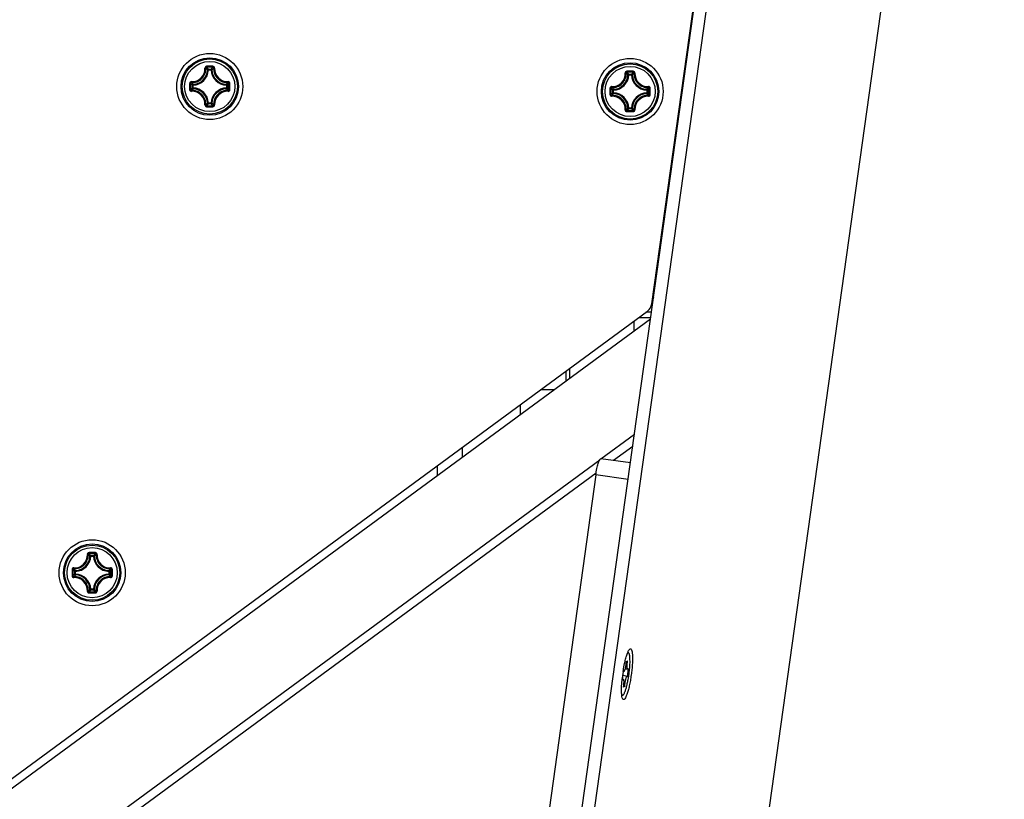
# Model space of a CAD drawing. Header units: millimetres. Extents: x 0 to 420, y 0 to 297.
# Tile 141 of 256: x 165 to 177, y 171 to 180. Entities that reach past the tile are written whole.
import ezdxf

# ---------------------------------------------------------------- set-up
doc = ezdxf.new("R2010")
doc.units = ezdxf.units.MM
doc.header["$LTSCALE"] = 23.1
doc.layers.get('0').update_dxf_attribs({"linetype": 'CONTINUOUS'})
for name, color, linetype in [('02___PRT_ALL_AXES', 7, 'CONTINUOUS'), ('AXES', 7, 'CONTINUOUS'), ('DIM_PILOTEES', 7, 'CONTINUOUS')]:
    doc.layers.add(name, color=color, linetype=linetype)
doc.styles.add('TEXTSTYLE_2', font='txt', dxfattribs={"width": 0.97619})
doc.dimstyles.new('DIMSTYLE_1', dxfattribs={"dimtxt": 2.5, "dimasz": 0.1875, "dimexe": 0.125, "dimexo": 0.0625, "dimgap": 1.25, "dimtad": 0, "dimtih": 1, "dimtoh": 1, "dimdsep": 46, "dimtxsty": 'TEXTSTYLE_2', "dimblk": '_FILLED', "dimblk1": '_FILLED', "dimblk2": '_FILLED', "dimcen": 0.09, "dimazin": 2, "dimtfac": 1, "dimtofl": 0, "dimtmove": 0, "dimatfit": 3, "dimldrblk": '_FILLED', "dimfxl": 1, "dimtolj": 1, "dimarcsym": 0})

# ---------------------------------------------------------------- blocks, each defined once
blk = doc.blocks.new('_FILLED')
at = {"color": 0, "linetype": 'BYBLOCK'}
blk.add_solid([(0, 0), (-1, 0.167), (-1, -0.167)], dxfattribs=at)
blk = doc.blocks.new('*D3')
at = {"layer": 'DIM_PILOTEES', "color": 2, "linetype": 'CONTINUOUS'}
for p, q in [((169.888, 234.122), (189.011, 234.122)), ((188.886, 234.122), (188.886, 188.936)), ((188.886, 129.447), (188.886, 183.936)), ((149.338, 129.447), (189.011, 129.447))]:
    blk.add_line(p, q, dxfattribs=at)
at = {"layer": 'DIM_PILOTEES', "color": 2, "linetype": 'CONTINUOUS', "xscale": 0.1875, "yscale": 0.1875, "zscale": 0.1875}
for p, rotation in [((188.886, 234.122), 90), ((188.886, 129.447), 270)]:
    blk.add_blockref('_FILLED', p, dxfattribs=dict(at, rotation=rotation))
at = {"layer": 'DIM_PILOTEES', "color": 2, "linetype": 'CONTINUOUS', "insert": (188.886, 187.686), "char_height": 2.5, "width": 10.98214, "attachment_point": 2, "line_spacing_factor": 0.9, "style": 'TEXTSTYLE_2'}
blk.add_mtext('{\\ftxt;\\W0.0001;\\H0.0001;\\~}{\\ftxt;\\W2.9285714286;\\H2.5; }{\\ftxt;\\W0.0001;\\H0.0001;\\~}', dxfattribs=at)

msp = doc.modelspace()

# ---------------------------------------------------------------- linework, layer by layer
at = {"color": 7, "linetype": 'CONTINUOUS'}
for p, q in [((171.48, 170.11), (174.971, 195.087)), ((171.63, 170.087), (175.121, 195.067)), ((172.42, 176.909), (174.172, 189.37)), ((173.34, 167.182), (176.271, 188.14)), ((167.052, 179.742), (167.042, 179.743)), ((167.052, 179.742), (167.052, 179.752)), ((167.052, 179.752), (167.084, 179.752)), ((167.052, 179.742), (167.084, 179.742)), ((167.084, 179.742), (167.084, 179.752)), ((167.084, 179.742), (167.094, 179.743)), ((172.141, 179.682), (172.131, 179.683)), ((172.141, 179.682), (172.141, 179.692)), ((172.141, 179.692), (172.174, 179.692)), ((172.141, 179.682), (172.174, 179.682)), ((172.174, 179.682), (172.174, 179.692)), ((172.174, 179.682), (172.184, 179.683)), ((166.857, 179.525), (166.857, 179.558)), ((166.867, 179.558), (166.857, 179.558)), ((166.867, 179.558), (166.867, 179.567)), ((166.867, 179.525), (166.867, 179.557)), ((167.269, 179.558), (167.27, 179.567)), ((167.269, 179.558), (167.279, 179.558)), ((167.269, 179.557), (167.269, 179.525)), ((167.279, 179.558), (167.279, 179.525)), ((166.867, 179.525), (166.857, 179.525)), ((166.867, 179.525), (166.867, 179.515)), ((167.269, 179.525), (167.27, 179.515)), ((167.269, 179.525), (167.279, 179.525)), ((171.947, 179.465), (171.947, 179.498)), ((171.957, 179.498), (171.947, 179.498)), ((171.957, 179.465), (171.947, 179.465)), ((171.957, 179.498), (171.956, 179.508)), ((171.957, 179.465), (171.956, 179.455)), ((171.957, 179.465), (171.957, 179.498)), ((172.359, 179.498), (172.359, 179.508)), ((172.359, 179.498), (172.359, 179.465)), ((172.359, 179.498), (172.368, 179.498)), ((172.359, 179.465), (172.359, 179.455)), ((172.359, 179.465), (172.368, 179.465)), ((172.368, 179.498), (172.368, 179.465)), ((167.052, 179.34), (167.042, 179.34)), ((167.052, 179.34), (167.052, 179.33)), ((167.084, 179.34), (167.052, 179.34)), ((167.084, 179.33), (167.052, 179.33)), ((167.084, 179.34), (167.084, 179.33)), ((167.084, 179.34), (167.094, 179.34)), ((172.141, 179.28), (172.131, 179.28)), ((172.141, 179.28), (172.141, 179.27)), ((172.174, 179.28), (172.141, 179.28)), ((172.174, 179.27), (172.141, 179.27)), ((172.174, 179.28), (172.174, 179.27)), ((172.174, 179.28), (172.184, 179.28)), ((172.439, 176.971), (172.429, 176.971)), ((172.441, 176.986), (172.431, 176.986)), ((142.964, 155.201), (172.369, 176.822)), ((171.385, 175.975), (171.385, 176.099)), ((171.425, 176.128), (171.425, 176.004)), ((171.076, 175.872), (171.245, 175.872)), ((170.825, 175.687), (170.825, 175.563)), ((170.125, 175.173), (170.125, 175.048)), ((172.161, 174.982), (171.803, 175.032)), ((169.825, 174.828), (169.825, 174.952)), ((171.742, 174.838), (171.09, 170.166)), ((172.133, 174.784), (171.742, 174.838)), ((165.628, 173.854), (165.618, 173.854)), ((165.628, 173.854), (165.628, 173.864)), ((165.628, 173.864), (165.66, 173.864)), ((165.628, 173.854), (165.66, 173.854)), ((165.66, 173.854), (165.66, 173.864)), ((165.66, 173.854), (165.67, 173.854)), ((165.433, 173.637), (165.433, 173.669)), ((165.443, 173.669), (165.433, 173.669)), ((165.443, 173.637), (165.433, 173.637)), ((165.443, 173.669), (165.443, 173.679)), ((165.443, 173.637), (165.443, 173.669)), ((165.443, 173.637), (165.443, 173.627)), ((165.845, 173.669), (165.846, 173.679)), ((165.845, 173.669), (165.845, 173.637)), ((165.845, 173.669), (165.855, 173.669)), ((165.845, 173.637), (165.846, 173.627)), ((165.845, 173.637), (165.855, 173.637)), ((165.855, 173.669), (165.855, 173.637)), ((165.628, 173.452), (165.618, 173.451)), ((165.628, 173.452), (165.628, 173.442)), ((165.66, 173.452), (165.628, 173.452)), ((165.66, 173.442), (165.628, 173.442)), ((165.66, 173.452), (165.66, 173.442)), ((165.66, 173.452), (165.67, 173.451)), ((172.129, 172.685), (172.137, 172.684)), ((172.109, 172.574), (172.128, 172.586)), ((172.066, 172.358), (172.078, 172.458)), ((172.122, 172.396), (172.072, 172.41)), ((172.073, 172.456), (172.073, 172.459)), ((172.081, 172.456), (172.078, 172.456)), ((172.128, 172.487), (172.096, 172.487)), ((172.135, 172.495), (172.124, 172.394)), ((172.074, 172.366), (172.068, 172.367)), ((172.092, 172.278), (172.074, 172.266)), ((172.076, 172.282), (172.092, 172.278)), ((172.057, 172.17), (172.065, 172.169))]:
    msp.add_line(p, q, dxfattribs=at)
at = {"color": 3, "linetype": 'CONTINUOUS'}
for p, q in [((172.404, 176.724), (143.047, 155.138)), ((171.804, 175.031), (172.209, 175.329)), ((172.189, 175.183), (171.955, 175.011)), ((141.536, 152.791), (171.79, 175.021)), ((171.745, 174.857), (141.601, 152.707))]:
    msp.add_line(p, q, dxfattribs=at)
at = {"color": 7, "linetype": 'CONTINUOUS'}
for centre, radius in [((167.068, 179.541), 0.4), ((167.068, 179.541), 0.348), ((167.068, 179.541), 0.348), ((167.068, 179.541), 0.334), ((167.068, 179.541), 0.304), ((172.158, 179.481), 0.4), ((172.158, 179.481), 0.348), ((172.158, 179.481), 0.348), ((172.158, 179.481), 0.334), ((172.158, 179.481), 0.304), ((165.644, 173.653), 0.4), ((165.644, 173.653), 0.348), ((165.644, 173.653), 0.348), ((165.644, 173.653), 0.334), ((165.644, 173.653), 0.304)]:
    msp.add_circle(centre, radius, dxfattribs=at)
for centre, radius, start, end in [((166.854, 179.756), 0.156, 266.8359, 3.1593), ((166.855, 179.754), 0.165, 266.7227, 3.2772), ((166.858, 179.751), 0.184, 272.6606, 357.3393), ((166.858, 179.751), 0.194, 272.6594, 357.3406), ((167.069, 168.37), 11.416, 89.8104, 90.1968), ((167.068, 168.453), 11.321, 89.8069, 90.1932), ((166.674, 179.392), 0.522, 43.6483, 47.0364), ((167.462, 179.392), 0.522, 132.9634, 136.3517), ((167.278, 179.751), 0.194, 182.6594, 267.3405), ((167.278, 179.751), 0.184, 182.6607, 267.3393), ((167.281, 179.754), 0.165, 176.7227, 273.2771), ((167.283, 179.756), 0.156, 176.8402, 273.1614), ((171.943, 179.696), 0.156, 266.8359, 3.1593), ((171.945, 179.694), 0.165, 266.7227, 3.2772), ((171.948, 179.691), 0.184, 272.6606, 357.3393), ((171.948, 179.691), 0.194, 272.6594, 357.3406), ((172.158, 168.31), 11.416, 89.8104, 90.1968), ((172.158, 168.393), 11.321, 89.8069, 90.1932), ((171.763, 179.332), 0.522, 43.6483, 47.0364), ((172.552, 179.332), 0.522, 132.9634, 136.3517), ((172.368, 179.691), 0.194, 182.6594, 267.3405), ((172.368, 179.691), 0.184, 182.6607, 267.3393), ((172.37, 179.694), 0.165, 176.7227, 273.2771), ((172.372, 179.696), 0.156, 176.8402, 273.1614), ((178.24, 179.541), 11.416, 179.807, 180.0002), ((167.218, 179.935), 0.522, 222.9629, 226.3522), ((178.157, 179.541), 11.322, 179.8069, 180.1931), ((166.919, 179.935), 0.522, 313.6483, 317.0364), ((155.979, 179.541), 11.321, 359.8069, 0.1931), ((155.897, 179.541), 11.416, 359.9997, 0.1929), ((178.24, 179.541), 11.416, 179.9997, 180.1929), ((167.218, 179.147), 0.522, 133.6479, 137.0369), ((166.854, 179.327), 0.156, 356.8402, 93.1614), ((166.855, 179.328), 0.165, 356.7235, 93.2764), ((166.858, 179.331), 0.194, 2.6594, 87.3406), ((166.858, 179.331), 0.184, 2.6606, 87.3394), ((167.278, 179.331), 0.194, 92.6592, 177.3404), ((167.278, 179.331), 0.184, 92.6607, 177.3393), ((167.281, 179.328), 0.165, 86.7236, 183.2763), ((167.283, 179.327), 0.156, 86.8391, 183.1593), ((166.919, 179.147), 0.522, 42.9634, 46.3517), ((155.897, 179.541), 11.416, 359.807, 0.0002), ((183.329, 179.481), 11.416, 179.807, 180.0002), ((183.329, 179.481), 11.416, 179.9997, 180.1929), ((172.307, 179.875), 0.522, 222.9629, 226.3522), ((183.246, 179.481), 11.322, 179.8069, 180.1931), ((172.307, 179.087), 0.522, 133.6479, 137.0369), ((171.945, 179.269), 0.165, 356.7235, 93.2764), ((171.948, 179.271), 0.184, 2.6606, 87.3394), ((171.948, 179.271), 0.194, 2.6594, 87.3406), ((172.368, 179.271), 0.194, 92.6592, 177.3404), ((172.368, 179.271), 0.184, 92.6607, 177.3393), ((172.37, 179.269), 0.165, 86.7236, 183.2763), ((172.008, 179.876), 0.522, 313.6483, 317.0364), ((172.008, 179.087), 0.522, 42.9634, 46.3517), ((161.069, 179.481), 11.321, 359.8069, 0.1931), ((160.986, 179.481), 11.416, 359.9997, 0.1929), ((160.986, 179.481), 11.416, 359.807, 0.0002), ((166.674, 179.691), 0.522, 312.9629, 316.3522), ((167.462, 179.691), 0.522, 223.6483, 227.0364), ((171.943, 179.267), 0.156, 356.8402, 93.1614), ((172.372, 179.267), 0.156, 86.8391, 183.1593), ((167.068, 190.63), 11.321, 269.8068, 270.1931), ((167.069, 190.713), 11.416, 269.8032, 270.1895), ((171.764, 179.631), 0.522, 312.9629, 316.3522), ((172.158, 190.57), 11.321, 269.8068, 270.1931), ((172.158, 190.653), 11.416, 269.8032, 270.1895), ((172.552, 179.631), 0.522, 223.6483, 227.0364), ((172.292, 176.927), 0.13, 306.3268, 352), ((165.43, 173.867), 0.156, 266.8359, 3.1593), ((165.431, 173.866), 0.165, 266.7227, 3.2772), ((165.434, 173.863), 0.194, 272.6594, 357.3406), ((165.434, 173.863), 0.184, 272.6606, 357.3393), ((165.645, 162.481), 11.416, 89.8104, 90.1968), ((165.644, 162.564), 11.321, 89.8069, 90.1932), ((165.25, 173.503), 0.522, 43.6483, 47.0364), ((166.038, 173.503), 0.522, 132.9634, 136.3517), ((165.854, 173.863), 0.194, 182.6594, 267.3405), ((165.854, 173.863), 0.184, 182.6607, 267.3393), ((165.857, 173.866), 0.165, 176.7227, 273.2771), ((165.859, 173.867), 0.156, 176.8402, 273.1614), ((176.816, 173.653), 11.416, 179.807, 180.0002), ((176.816, 173.653), 11.416, 179.9997, 180.1929), ((165.794, 174.047), 0.522, 222.9629, 226.3522), ((176.733, 173.653), 11.322, 179.8069, 180.1931), ((165.794, 173.259), 0.522, 133.6479, 137.0369), ((165.43, 173.438), 0.156, 356.8402, 93.1614), ((165.431, 173.44), 0.165, 356.7235, 93.2764), ((165.434, 173.443), 0.194, 2.6594, 87.3406), ((165.434, 173.443), 0.184, 2.6606, 87.3394), ((165.854, 173.443), 0.194, 92.6592, 177.3404), ((165.854, 173.443), 0.184, 92.6607, 177.3393), ((165.857, 173.44), 0.165, 86.7236, 183.2763), ((165.859, 173.438), 0.156, 86.8391, 183.1593), ((165.495, 174.047), 0.522, 313.6483, 317.0364), ((165.495, 173.259), 0.522, 42.9634, 46.3517), ((154.555, 173.653), 11.321, 359.8069, 0.1931), ((154.473, 173.653), 11.416, 359.9997, 0.1929), ((154.473, 173.653), 11.416, 359.807, 0.0002), ((165.25, 173.802), 0.522, 312.9629, 316.3522), ((165.644, 184.741), 11.321, 269.8068, 270.1931), ((165.645, 184.824), 11.416, 269.8032, 270.1895), ((166.038, 173.802), 0.522, 223.6483, 227.0364), ((173.871, 172.178), 1.819, 172.5283, 173.975), ((173.914, 172.173), 1.862, 171.2401, 172.5351)]:
    msp.add_arc(centre, radius, start, end, dxfattribs=at)
for points, knots in [([(167.03, 179.786), (167.024, 179.786), (167.013, 179.781), (167.009, 179.77), (167.009, 179.764)], [0, 0, 0, 0, 0.503055, 1, 1, 1, 1]), ([(167.009, 179.765), (167.012, 179.765), (167.015, 179.765), (167.018, 179.764), (167.02, 179.764), (167.02, 179.764)], [0, 0, 0, 0, 0.654585, 0.879518, 1, 1, 1, 1]), ([(167.03, 179.774), (167.027, 179.774), (167.022, 179.772), (167.02, 179.766), (167.02, 179.764)], [0, 0, 0, 0, 0.506356, 1, 1, 1, 1]), ([(167.042, 179.743), (167.04, 179.745), (167.033, 179.752), (167.026, 179.759), (167.02, 179.764)], [0, 0, 0, 0, 0.245129, 1, 1, 1, 1]), ([(167.03, 179.786), (167.03, 179.783), (167.03, 179.78), (167.03, 179.776), (167.03, 179.774), (167.03, 179.774)], [0, 0, 0, 0, 0.661505, 0.892729, 1, 1, 1, 1]), ([(167.094, 179.743), (167.096, 179.745), (167.103, 179.752), (167.111, 179.759), (167.117, 179.764)], [0, 0, 0, 0, 0.245127, 1, 1, 1, 1]), ([(167.107, 179.786), (167.107, 179.783), (167.107, 179.78), (167.107, 179.776), (167.107, 179.774), (167.106, 179.774)], [0, 0, 0, 0, 0.661448, 0.89268, 1, 1, 1, 1]), ([(167.117, 179.764), (167.117, 179.766), (167.115, 179.772), (167.109, 179.774), (167.106, 179.774)], [0, 0, 0, 0, 0.493633, 1, 1, 1, 1]), ([(167.127, 179.764), (167.127, 179.77), (167.123, 179.781), (167.112, 179.786), (167.107, 179.786)], [0, 0, 0, 0, 0.496944, 1, 1, 1, 1]), ([(167.127, 179.765), (167.125, 179.765), (167.122, 179.765), (167.118, 179.764), (167.117, 179.764), (167.117, 179.764)], [0, 0, 0, 0, 0.654635, 0.879564, 1, 1, 1, 1]), ([(172.119, 179.726), (172.114, 179.726), (172.102, 179.721), (172.098, 179.71), (172.099, 179.705)], [0, 0, 0, 0, 0.503055, 1, 1, 1, 1]), ([(172.099, 179.705), (172.101, 179.705), (172.104, 179.705), (172.108, 179.704), (172.109, 179.704), (172.109, 179.704)], [0, 0, 0, 0, 0.654585, 0.879518, 1, 1, 1, 1]), ([(172.119, 179.714), (172.117, 179.714), (172.111, 179.712), (172.109, 179.706), (172.109, 179.704)], [0, 0, 0, 0, 0.506356, 1, 1, 1, 1]), ([(172.131, 179.683), (172.13, 179.685), (172.122, 179.692), (172.115, 179.699), (172.109, 179.704)], [0, 0, 0, 0, 0.245129, 1, 1, 1, 1]), ([(172.119, 179.726), (172.119, 179.723), (172.119, 179.72), (172.119, 179.716), (172.119, 179.714), (172.119, 179.714)], [0, 0, 0, 0, 0.661505, 0.892729, 1, 1, 1, 1]), ([(172.184, 179.683), (172.185, 179.685), (172.193, 179.692), (172.2, 179.699), (172.206, 179.704)], [0, 0, 0, 0, 0.245127, 1, 1, 1, 1]), ([(172.216, 179.705), (172.217, 179.71), (172.213, 179.721), (172.201, 179.726), (172.196, 179.726)], [0, 0, 0, 0, 0.496944, 1, 1, 1, 1]), ([(172.196, 179.726), (172.196, 179.723), (172.196, 179.72), (172.196, 179.716), (172.196, 179.714), (172.196, 179.714)], [0, 0, 0, 0, 0.661448, 0.89268, 1, 1, 1, 1]), ([(172.206, 179.704), (172.206, 179.706), (172.204, 179.712), (172.198, 179.714), (172.196, 179.714)], [0, 0, 0, 0, 0.493633, 1, 1, 1, 1]), ([(172.216, 179.705), (172.214, 179.705), (172.211, 179.705), (172.208, 179.704), (172.206, 179.704), (172.206, 179.704)], [0, 0, 0, 0, 0.654635, 0.879564, 1, 1, 1, 1]), ([(166.845, 179.6), (166.84, 179.6), (166.828, 179.596), (166.824, 179.585), (166.824, 179.58)], [0, 0, 0, 0, 0.49693, 1, 1, 1, 1]), ([(166.824, 179.58), (166.826, 179.58), (166.83, 179.58), (166.834, 179.58), (166.835, 179.58), (166.836, 179.579)], [0, 0, 0, 0, 0.661474, 0.892703, 1, 1, 1, 1]), ([(166.846, 179.59), (166.843, 179.59), (166.838, 179.588), (166.836, 179.582), (166.836, 179.579)], [0, 0, 0, 0, 0.493642, 1, 1, 1, 1]), ([(166.845, 179.6), (166.845, 179.598), (166.845, 179.595), (166.845, 179.591), (166.846, 179.59), (166.846, 179.59)], [0, 0, 0, 0, 0.654635, 0.879564, 1, 1, 1, 1]), ([(166.867, 179.567), (166.865, 179.569), (166.858, 179.576), (166.851, 179.584), (166.846, 179.59)], [0, 0, 0, 0, 0.245124, 1, 1, 1, 1]), ([(167.27, 179.567), (167.271, 179.569), (167.279, 179.576), (167.285, 179.584), (167.291, 179.59)], [0, 0, 0, 0, 0.245129, 1, 1, 1, 1]), ([(167.279, 179.558), (167.279, 179.56), (167.277, 179.565), (167.272, 179.567), (167.27, 179.567)], [0, 0, 0, 0, 0.499979, 1, 1, 1, 1]), ([(167.292, 179.6), (167.292, 179.598), (167.292, 179.595), (167.291, 179.591), (167.291, 179.59), (167.291, 179.59)], [0, 0, 0, 0, 0.654598, 0.879529, 1, 1, 1, 1]), ([(167.313, 179.58), (167.313, 179.585), (167.308, 179.596), (167.297, 179.6), (167.291, 179.6)], [0, 0, 0, 0, 0.503051, 1, 1, 1, 1]), ([(167.301, 179.579), (167.301, 179.582), (167.299, 179.588), (167.293, 179.59), (167.291, 179.59)], [0, 0, 0, 0, 0.50636, 1, 1, 1, 1]), ([(167.313, 179.58), (167.31, 179.58), (167.307, 179.58), (167.303, 179.58), (167.301, 179.58), (167.301, 179.579)], [0, 0, 0, 0, 0.661505, 0.892729, 1, 1, 1, 1]), ([(166.824, 179.503), (166.824, 179.497), (166.828, 179.486), (166.84, 179.482), (166.845, 179.482)], [0, 0, 0, 0, 0.503051, 1, 1, 1, 1]), ([(166.824, 179.503), (166.826, 179.503), (166.83, 179.503), (166.834, 179.503), (166.835, 179.503), (166.836, 179.503)], [0, 0, 0, 0, 0.661505, 0.892729, 1, 1, 1, 1]), ([(166.836, 179.503), (166.836, 179.5), (166.838, 179.495), (166.843, 179.493), (166.846, 179.493)], [0, 0, 0, 0, 0.50636, 1, 1, 1, 1]), ([(166.845, 179.482), (166.845, 179.485), (166.845, 179.488), (166.845, 179.491), (166.846, 179.493), (166.846, 179.493)], [0, 0, 0, 0, 0.654598, 0.879529, 1, 1, 1, 1]), ([(166.867, 179.515), (166.865, 179.513), (166.858, 179.506), (166.851, 179.499), (166.846, 179.493)], [0, 0, 0, 0, 0.245126, 1, 1, 1, 1]), ([(166.857, 179.525), (166.857, 179.523), (166.859, 179.518), (166.864, 179.515), (166.867, 179.515)], [0, 0, 0, 0, 0.499979, 1, 1, 1, 1]), ([(167.27, 179.515), (167.272, 179.515), (167.277, 179.518), (167.279, 179.523), (167.279, 179.525)], [0, 0, 0, 0, 0.500021, 1, 1, 1, 1]), ([(167.27, 179.515), (167.271, 179.513), (167.279, 179.506), (167.285, 179.499), (167.291, 179.493)], [0, 0, 0, 0, 0.245127, 1, 1, 1, 1]), ([(167.291, 179.482), (167.297, 179.482), (167.308, 179.486), (167.313, 179.497), (167.313, 179.503)], [0, 0, 0, 0, 0.496947, 1, 1, 1, 1]), ([(167.291, 179.493), (167.293, 179.493), (167.299, 179.495), (167.301, 179.5), (167.301, 179.503)], [0, 0, 0, 0, 0.493642, 1, 1, 1, 1]), ([(167.292, 179.482), (167.292, 179.485), (167.292, 179.488), (167.291, 179.491), (167.291, 179.493), (167.291, 179.493)], [0, 0, 0, 0, 0.654634, 0.879563, 1, 1, 1, 1]), ([(167.313, 179.503), (167.31, 179.503), (167.307, 179.503), (167.303, 179.503), (167.301, 179.503), (167.301, 179.503)], [0, 0, 0, 0, 0.661481, 0.892709, 1, 1, 1, 1]), ([(171.934, 179.54), (171.929, 179.541), (171.918, 179.537), (171.913, 179.525), (171.913, 179.52)], [0, 0, 0, 0, 0.49693, 1, 1, 1, 1]), ([(171.913, 179.52), (171.916, 179.52), (171.919, 179.52), (171.923, 179.52), (171.925, 179.52), (171.925, 179.52)], [0, 0, 0, 0, 0.661474, 0.892703, 1, 1, 1, 1]), ([(171.913, 179.443), (171.913, 179.438), (171.918, 179.426), (171.929, 179.422), (171.934, 179.423)], [0, 0, 0, 0, 0.503051, 1, 1, 1, 1]), ([(171.913, 179.443), (171.916, 179.443), (171.919, 179.443), (171.923, 179.443), (171.925, 179.443), (171.925, 179.443)], [0, 0, 0, 0, 0.661505, 0.892729, 1, 1, 1, 1]), ([(171.935, 179.53), (171.933, 179.53), (171.927, 179.528), (171.925, 179.522), (171.925, 179.52)], [0, 0, 0, 0, 0.493642, 1, 1, 1, 1]), ([(171.925, 179.443), (171.925, 179.441), (171.927, 179.435), (171.933, 179.433), (171.935, 179.433)], [0, 0, 0, 0, 0.50636, 1, 1, 1, 1]), ([(171.934, 179.54), (171.934, 179.538), (171.934, 179.535), (171.934, 179.531), (171.935, 179.53), (171.935, 179.53)], [0, 0, 0, 0, 0.654635, 0.879564, 1, 1, 1, 1]), ([(171.934, 179.423), (171.934, 179.425), (171.934, 179.428), (171.934, 179.431), (171.935, 179.433), (171.935, 179.433)], [0, 0, 0, 0, 0.654598, 0.879529, 1, 1, 1, 1]), ([(171.956, 179.508), (171.954, 179.509), (171.947, 179.517), (171.94, 179.524), (171.935, 179.53)], [0, 0, 0, 0, 0.245124, 1, 1, 1, 1]), ([(171.956, 179.455), (171.954, 179.454), (171.947, 179.446), (171.94, 179.439), (171.935, 179.433)], [0, 0, 0, 0, 0.245126, 1, 1, 1, 1]), ([(171.947, 179.465), (171.947, 179.463), (171.949, 179.458), (171.954, 179.455), (171.956, 179.455)], [0, 0, 0, 0, 0.499979, 1, 1, 1, 1]), ([(172.359, 179.508), (172.361, 179.509), (172.368, 179.517), (172.375, 179.524), (172.38, 179.53)], [0, 0, 0, 0, 0.245129, 1, 1, 1, 1]), ([(172.368, 179.498), (172.368, 179.5), (172.366, 179.505), (172.361, 179.507), (172.359, 179.508)], [0, 0, 0, 0, 0.499979, 1, 1, 1, 1]), ([(172.359, 179.455), (172.361, 179.455), (172.366, 179.458), (172.368, 179.463), (172.368, 179.465)], [0, 0, 0, 0, 0.500021, 1, 1, 1, 1]), ([(172.359, 179.455), (172.361, 179.454), (172.368, 179.446), (172.375, 179.439), (172.38, 179.433)], [0, 0, 0, 0, 0.245127, 1, 1, 1, 1]), ([(172.381, 179.54), (172.381, 179.538), (172.381, 179.535), (172.381, 179.531), (172.38, 179.53), (172.38, 179.53)], [0, 0, 0, 0, 0.654598, 0.879529, 1, 1, 1, 1]), ([(172.39, 179.52), (172.39, 179.522), (172.388, 179.528), (172.382, 179.53), (172.38, 179.53)], [0, 0, 0, 0, 0.50636, 1, 1, 1, 1]), ([(172.38, 179.433), (172.382, 179.433), (172.388, 179.435), (172.39, 179.441), (172.39, 179.443)], [0, 0, 0, 0, 0.493642, 1, 1, 1, 1]), ([(172.381, 179.423), (172.381, 179.425), (172.381, 179.428), (172.381, 179.431), (172.38, 179.433), (172.38, 179.433)], [0, 0, 0, 0, 0.654634, 0.879563, 1, 1, 1, 1]), ([(172.402, 179.52), (172.402, 179.525), (172.398, 179.537), (172.386, 179.541), (172.381, 179.54)], [0, 0, 0, 0, 0.503051, 1, 1, 1, 1]), ([(172.381, 179.423), (172.386, 179.422), (172.398, 179.426), (172.402, 179.438), (172.402, 179.443)], [0, 0, 0, 0, 0.496947, 1, 1, 1, 1]), ([(172.402, 179.52), (172.4, 179.52), (172.396, 179.52), (172.392, 179.52), (172.391, 179.52), (172.39, 179.52)], [0, 0, 0, 0, 0.661505, 0.892729, 1, 1, 1, 1]), ([(172.402, 179.443), (172.4, 179.443), (172.396, 179.443), (172.392, 179.443), (172.391, 179.443), (172.39, 179.443)], [0, 0, 0, 0, 0.661481, 0.892709, 1, 1, 1, 1]), ([(167.009, 179.318), (167.012, 179.318), (167.015, 179.318), (167.018, 179.318), (167.02, 179.319), (167.02, 179.319)], [0, 0, 0, 0, 0.654635, 0.879564, 1, 1, 1, 1]), ([(167.009, 179.318), (167.009, 179.313), (167.013, 179.301), (167.024, 179.297), (167.03, 179.297)], [0, 0, 0, 0, 0.496966, 1, 1, 1, 1]), ([(167.042, 179.34), (167.04, 179.338), (167.033, 179.331), (167.026, 179.324), (167.02, 179.319)], [0, 0, 0, 0, 0.245124, 1, 1, 1, 1]), ([(167.02, 179.319), (167.02, 179.316), (167.022, 179.311), (167.027, 179.309), (167.03, 179.309)], [0, 0, 0, 0, 0.493633, 1, 1, 1, 1]), ([(167.084, 179.33), (167.087, 179.33), (167.092, 179.332), (167.094, 179.337), (167.094, 179.34)], [0, 0, 0, 0, 0.499979, 1, 1, 1, 1]), ([(167.094, 179.34), (167.096, 179.338), (167.103, 179.331), (167.111, 179.324), (167.117, 179.319)], [0, 0, 0, 0, 0.245129, 1, 1, 1, 1]), ([(167.106, 179.309), (167.109, 179.309), (167.115, 179.311), (167.117, 179.316), (167.117, 179.319)], [0, 0, 0, 0, 0.506357, 1, 1, 1, 1]), ([(167.107, 179.297), (167.112, 179.297), (167.123, 179.301), (167.127, 179.313), (167.127, 179.318)], [0, 0, 0, 0, 0.503087, 1, 1, 1, 1]), ([(167.127, 179.318), (167.125, 179.318), (167.122, 179.318), (167.118, 179.318), (167.117, 179.319), (167.117, 179.319)], [0, 0, 0, 0, 0.654531, 0.879475, 1, 1, 1, 1]), ([(167.03, 179.297), (167.03, 179.299), (167.03, 179.303), (167.03, 179.307), (167.03, 179.308), (167.03, 179.309)], [0, 0, 0, 0, 0.661448, 0.89268, 1, 1, 1, 1]), ([(167.107, 179.297), (167.107, 179.299), (167.107, 179.303), (167.107, 179.307), (167.107, 179.308), (167.106, 179.309)], [0, 0, 0, 0, 0.661505, 0.892729, 1, 1, 1, 1]), ([(172.099, 179.258), (172.098, 179.253), (172.102, 179.241), (172.114, 179.237), (172.119, 179.237)], [0, 0, 0, 0, 0.496966, 1, 1, 1, 1]), ([(172.099, 179.258), (172.101, 179.258), (172.104, 179.258), (172.108, 179.258), (172.109, 179.259), (172.109, 179.259)], [0, 0, 0, 0, 0.654635, 0.879564, 1, 1, 1, 1]), ([(172.131, 179.28), (172.13, 179.278), (172.122, 179.271), (172.115, 179.264), (172.109, 179.259)], [0, 0, 0, 0, 0.245124, 1, 1, 1, 1]), ([(172.109, 179.259), (172.109, 179.257), (172.111, 179.251), (172.117, 179.249), (172.119, 179.249)], [0, 0, 0, 0, 0.493633, 1, 1, 1, 1]), ([(172.119, 179.237), (172.119, 179.239), (172.119, 179.243), (172.119, 179.247), (172.119, 179.248), (172.119, 179.249)], [0, 0, 0, 0, 0.661448, 0.89268, 1, 1, 1, 1]), ([(172.174, 179.27), (172.176, 179.271), (172.181, 179.273), (172.184, 179.278), (172.184, 179.28)], [0, 0, 0, 0, 0.499979, 1, 1, 1, 1]), ([(172.184, 179.28), (172.185, 179.278), (172.193, 179.271), (172.2, 179.264), (172.206, 179.259)], [0, 0, 0, 0, 0.245129, 1, 1, 1, 1]), ([(172.196, 179.249), (172.198, 179.249), (172.204, 179.251), (172.206, 179.257), (172.206, 179.259)], [0, 0, 0, 0, 0.506357, 1, 1, 1, 1]), ([(172.196, 179.237), (172.201, 179.237), (172.213, 179.241), (172.217, 179.253), (172.216, 179.258)], [0, 0, 0, 0, 0.503087, 1, 1, 1, 1]), ([(172.196, 179.237), (172.196, 179.239), (172.196, 179.243), (172.196, 179.247), (172.196, 179.248), (172.196, 179.249)], [0, 0, 0, 0, 0.661505, 0.892729, 1, 1, 1, 1]), ([(172.216, 179.258), (172.214, 179.258), (172.211, 179.258), (172.208, 179.258), (172.206, 179.259), (172.206, 179.259)], [0, 0, 0, 0, 0.654531, 0.879475, 1, 1, 1, 1]), ([(171.742, 174.838), (171.746, 174.864), (171.754, 174.91), (171.769, 174.971), (171.783, 175.01), (171.794, 175.028), (171.801, 175.032), (171.803, 175.032)], [0, 0, 0, 0, 0.369841, 0.685095, 0.900881, 0.96359, 1, 1, 1, 1]), ([(165.606, 173.897), (165.6, 173.897), (165.589, 173.893), (165.585, 173.881), (165.585, 173.876)], [0, 0, 0, 0, 0.503055, 1, 1, 1, 1]), ([(165.585, 173.876), (165.588, 173.876), (165.591, 173.876), (165.594, 173.876), (165.596, 173.875), (165.596, 173.875)], [0, 0, 0, 0, 0.654585, 0.879518, 1, 1, 1, 1]), ([(165.606, 173.885), (165.603, 173.885), (165.598, 173.883), (165.596, 173.878), (165.596, 173.875)], [0, 0, 0, 0, 0.506356, 1, 1, 1, 1]), ([(165.618, 173.854), (165.616, 173.856), (165.609, 173.863), (165.602, 173.87), (165.596, 173.875)], [0, 0, 0, 0, 0.245129, 1, 1, 1, 1]), ([(165.606, 173.897), (165.606, 173.895), (165.606, 173.891), (165.606, 173.887), (165.606, 173.886), (165.606, 173.885)], [0, 0, 0, 0, 0.661505, 0.892729, 1, 1, 1, 1]), ([(165.67, 173.854), (165.672, 173.856), (165.679, 173.863), (165.687, 173.87), (165.693, 173.875)], [0, 0, 0, 0, 0.245127, 1, 1, 1, 1]), ([(165.683, 173.897), (165.683, 173.895), (165.683, 173.891), (165.683, 173.887), (165.683, 173.886), (165.682, 173.885)], [0, 0, 0, 0, 0.661448, 0.89268, 1, 1, 1, 1]), ([(165.693, 173.875), (165.693, 173.878), (165.691, 173.883), (165.685, 173.885), (165.682, 173.885)], [0, 0, 0, 0, 0.493633, 1, 1, 1, 1]), ([(165.703, 173.876), (165.703, 173.881), (165.699, 173.893), (165.688, 173.897), (165.683, 173.897)], [0, 0, 0, 0, 0.496944, 1, 1, 1, 1]), ([(165.703, 173.876), (165.701, 173.876), (165.698, 173.876), (165.694, 173.876), (165.693, 173.875), (165.693, 173.875)], [0, 0, 0, 0, 0.654635, 0.879564, 1, 1, 1, 1]), ([(165.421, 173.712), (165.416, 173.712), (165.404, 173.708), (165.4, 173.697), (165.4, 173.691)], [0, 0, 0, 0, 0.49693, 1, 1, 1, 1]), ([(165.421, 173.712), (165.421, 173.709), (165.421, 173.706), (165.421, 173.703), (165.422, 173.701), (165.422, 173.701)], [0, 0, 0, 0, 0.654635, 0.879564, 1, 1, 1, 1]), ([(165.868, 173.712), (165.868, 173.709), (165.868, 173.706), (165.867, 173.703), (165.867, 173.701), (165.867, 173.701)], [0, 0, 0, 0, 0.654598, 0.879529, 1, 1, 1, 1]), ([(165.889, 173.691), (165.889, 173.697), (165.884, 173.708), (165.873, 173.712), (165.867, 173.712)], [0, 0, 0, 0, 0.503051, 1, 1, 1, 1]), ([(165.4, 173.691), (165.402, 173.691), (165.406, 173.691), (165.41, 173.691), (165.411, 173.691), (165.412, 173.691)], [0, 0, 0, 0, 0.661474, 0.892703, 1, 1, 1, 1]), ([(165.4, 173.614), (165.402, 173.614), (165.406, 173.614), (165.41, 173.614), (165.411, 173.614), (165.412, 173.615)], [0, 0, 0, 0, 0.661505, 0.892729, 1, 1, 1, 1]), ([(165.4, 173.614), (165.4, 173.609), (165.404, 173.598), (165.416, 173.594), (165.421, 173.594)], [0, 0, 0, 0, 0.503051, 1, 1, 1, 1]), ([(165.422, 173.701), (165.419, 173.701), (165.414, 173.699), (165.412, 173.694), (165.412, 173.691)], [0, 0, 0, 0, 0.493642, 1, 1, 1, 1]), ([(165.412, 173.615), (165.412, 173.612), (165.414, 173.606), (165.419, 173.604), (165.422, 173.604)], [0, 0, 0, 0, 0.50636, 1, 1, 1, 1]), ([(165.421, 173.594), (165.421, 173.596), (165.421, 173.599), (165.421, 173.603), (165.422, 173.604), (165.422, 173.604)], [0, 0, 0, 0, 0.654598, 0.879529, 1, 1, 1, 1]), ([(165.443, 173.679), (165.441, 173.681), (165.434, 173.688), (165.427, 173.695), (165.422, 173.701)], [0, 0, 0, 0, 0.245124, 1, 1, 1, 1]), ([(165.443, 173.627), (165.441, 173.625), (165.434, 173.618), (165.427, 173.61), (165.422, 173.604)], [0, 0, 0, 0, 0.245126, 1, 1, 1, 1]), ([(165.433, 173.637), (165.433, 173.634), (165.435, 173.629), (165.44, 173.627), (165.443, 173.627)], [0, 0, 0, 0, 0.499979, 1, 1, 1, 1]), ([(165.846, 173.679), (165.847, 173.681), (165.855, 173.688), (165.861, 173.695), (165.867, 173.701)], [0, 0, 0, 0, 0.245129, 1, 1, 1, 1]), ([(165.855, 173.669), (165.855, 173.671), (165.853, 173.676), (165.848, 173.679), (165.846, 173.679)], [0, 0, 0, 0, 0.499979, 1, 1, 1, 1]), ([(165.846, 173.627), (165.848, 173.627), (165.853, 173.629), (165.855, 173.634), (165.855, 173.637)], [0, 0, 0, 0, 0.500021, 1, 1, 1, 1]), ([(165.846, 173.627), (165.847, 173.625), (165.855, 173.618), (165.861, 173.61), (165.867, 173.604)], [0, 0, 0, 0, 0.245127, 1, 1, 1, 1]), ([(165.877, 173.691), (165.877, 173.694), (165.875, 173.699), (165.869, 173.701), (165.867, 173.701)], [0, 0, 0, 0, 0.50636, 1, 1, 1, 1]), ([(165.867, 173.604), (165.869, 173.604), (165.875, 173.606), (165.877, 173.612), (165.877, 173.615)], [0, 0, 0, 0, 0.493642, 1, 1, 1, 1]), ([(165.867, 173.594), (165.873, 173.594), (165.884, 173.598), (165.889, 173.609), (165.889, 173.614)], [0, 0, 0, 0, 0.496947, 1, 1, 1, 1]), ([(165.868, 173.594), (165.868, 173.596), (165.868, 173.599), (165.867, 173.603), (165.867, 173.604), (165.867, 173.604)], [0, 0, 0, 0, 0.654634, 0.879563, 1, 1, 1, 1]), ([(165.889, 173.691), (165.886, 173.691), (165.883, 173.691), (165.879, 173.691), (165.877, 173.691), (165.877, 173.691)], [0, 0, 0, 0, 0.661505, 0.892729, 1, 1, 1, 1]), ([(165.889, 173.614), (165.886, 173.614), (165.883, 173.614), (165.879, 173.614), (165.877, 173.614), (165.877, 173.615)], [0, 0, 0, 0, 0.661481, 0.892709, 1, 1, 1, 1]), ([(165.585, 173.43), (165.585, 173.424), (165.589, 173.413), (165.6, 173.408), (165.606, 173.408)], [0, 0, 0, 0, 0.496966, 1, 1, 1, 1]), ([(165.585, 173.429), (165.588, 173.429), (165.591, 173.429), (165.594, 173.43), (165.596, 173.43), (165.596, 173.43)], [0, 0, 0, 0, 0.654635, 0.879564, 1, 1, 1, 1]), ([(165.618, 173.451), (165.616, 173.45), (165.609, 173.442), (165.602, 173.435), (165.596, 173.43)], [0, 0, 0, 0, 0.245124, 1, 1, 1, 1]), ([(165.596, 173.43), (165.596, 173.428), (165.598, 173.422), (165.603, 173.42), (165.606, 173.42)], [0, 0, 0, 0, 0.493633, 1, 1, 1, 1]), ([(165.606, 173.408), (165.606, 173.411), (165.606, 173.414), (165.606, 173.418), (165.606, 173.42), (165.606, 173.42)], [0, 0, 0, 0, 0.661448, 0.89268, 1, 1, 1, 1]), ([(165.66, 173.442), (165.663, 173.442), (165.668, 173.444), (165.67, 173.449), (165.67, 173.451)], [0, 0, 0, 0, 0.499979, 1, 1, 1, 1]), ([(165.67, 173.451), (165.672, 173.45), (165.679, 173.442), (165.687, 173.435), (165.693, 173.43)], [0, 0, 0, 0, 0.245129, 1, 1, 1, 1]), ([(165.682, 173.42), (165.685, 173.42), (165.691, 173.422), (165.693, 173.428), (165.693, 173.43)], [0, 0, 0, 0, 0.506357, 1, 1, 1, 1]), ([(165.683, 173.408), (165.683, 173.411), (165.683, 173.414), (165.683, 173.418), (165.683, 173.42), (165.682, 173.42)], [0, 0, 0, 0, 0.661505, 0.892729, 1, 1, 1, 1]), ([(165.683, 173.408), (165.688, 173.408), (165.699, 173.413), (165.703, 173.424), (165.703, 173.43)], [0, 0, 0, 0, 0.503087, 1, 1, 1, 1]), ([(165.703, 173.429), (165.701, 173.429), (165.698, 173.429), (165.694, 173.43), (165.693, 173.43), (165.693, 173.43)], [0, 0, 0, 0, 0.654531, 0.879475, 1, 1, 1, 1]), ([(172.096, 172.577), (172.101, 172.596), (172.109, 172.63), (172.124, 172.674), (172.137, 172.706), (172.148, 172.723), (172.154, 172.727)], [0, 0, 0, 0, 0.353233, 0.644894, 0.862355, 1, 1, 1, 1]), ([(172.137, 172.684), (172.136, 172.684), (172.132, 172.683), (172.128, 172.68), (172.126, 172.678)], [0, 0, 0, 0, 0.203776, 1, 1, 1, 1]), ([(172.148, 172.456), (172.15, 172.471), (172.153, 172.5), (172.156, 172.543), (172.157, 172.581), (172.156, 172.615), (172.154, 172.639), (172.152, 172.655), (172.15, 172.665), (172.147, 172.672), (172.144, 172.678), (172.141, 172.682), (172.138, 172.683), (172.137, 172.684)], [0, 0, 0, 0, 0.194015, 0.377177, 0.543897, 0.689158, 0.808798, 0.858046, 0.899921, 0.934396, 0.961746, 0.982876, 1, 1, 1, 1]), ([(172.154, 172.727), (172.157, 172.73), (172.168, 172.732), (172.177, 172.715), (172.183, 172.692), (172.186, 172.655), (172.187, 172.609), (172.186, 172.555), (172.181, 172.495), (172.176, 172.453), (172.173, 172.432)], [0, 0, 0, 0, 0.036864, 0.082602, 0.16226, 0.277902, 0.426024, 0.60079, 0.794875, 1, 1, 1, 1]), ([(172.073, 172.459), (172.075, 172.469), (172.082, 172.509), (172.089, 172.548), (172.096, 172.577)], [0, 0, 0, 0, 0.260218, 1, 1, 1, 1]), ([(172.109, 172.574), (172.108, 172.559), (172.105, 172.53), (172.099, 172.5), (172.096, 172.486)], [0, 0, 0, 0, 0.513995, 1, 1, 1, 1]), ([(172.128, 172.487), (172.127, 172.487), (172.125, 172.488), (172.124, 172.491), (172.123, 172.495), (172.122, 172.499), (172.122, 172.507), (172.121, 172.518), (172.122, 172.533), (172.123, 172.556), (172.126, 172.574), (172.128, 172.586)], [0, 0, 0, 0, 0.033966, 0.06111, 0.096536, 0.14036, 0.192325, 0.318623, 0.470033, 0.639534, 1, 1, 1, 1]), ([(172.065, 172.169), (172.068, 172.168), (172.075, 172.172), (172.081, 172.18), (172.086, 172.19), (172.092, 172.202), (172.1, 172.223), (172.111, 172.255), (172.122, 172.299), (172.132, 172.348), (172.141, 172.402), (172.146, 172.438), (172.148, 172.456)], [0, 0, 0, 0, 0.03571, 0.063807, 0.09991, 0.144086, 0.196091, 0.321673, 0.471712, 0.639782, 0.81851, 1, 1, 1, 1]), ([(172.173, 172.432), (172.17, 172.409), (172.164, 172.364), (172.152, 172.3), (172.14, 172.25), (172.13, 172.214), (172.121, 172.184), (172.109, 172.154), (172.097, 172.13), (172.084, 172.115), (172.074, 172.117), (172.071, 172.12), (172.069, 172.122)], [0, 0, 0, 0, 0.199336, 0.39122, 0.566401, 0.64508, 0.716565, 0.83485, 0.916838, 0.963392, 0.980001, 1, 1, 1, 1]), ([(172.081, 172.456), (172.08, 172.456), (172.079, 172.457), (172.078, 172.457), (172.078, 172.458)], [0, 0, 0, 0, 0.219925, 1, 1, 1, 1]), ([(172.096, 172.486), (172.094, 172.482), (172.092, 172.475), (172.088, 172.465), (172.085, 172.459), (172.082, 172.456), (172.081, 172.456)], [0, 0, 0, 0, 0.385415, 0.684437, 0.887086, 1, 1, 1, 1]), ([(172.092, 172.278), (172.093, 172.292), (172.095, 172.313), (172.1, 172.34), (172.104, 172.358), (172.108, 172.374), (172.112, 172.385), (172.115, 172.391), (172.118, 172.394), (172.12, 172.396), (172.122, 172.396)], [0, 0, 0, 0, 0.335073, 0.505055, 0.662061, 0.796158, 0.899193, 0.937338, 0.966229, 1, 1, 1, 1]), ([(172.122, 172.396), (172.122, 172.396), (172.123, 172.395), (172.123, 172.395), (172.124, 172.394)], [0, 0, 0, 0, 0.217199, 1, 1, 1, 1]), ([(172.135, 172.495), (172.134, 172.492), (172.133, 172.489), (172.129, 172.487), (172.128, 172.487)], [0, 0, 0, 0, 0.642786, 1, 1, 1, 1]), ([(172.069, 172.122), (172.063, 172.131), (172.057, 172.161), (172.053, 172.214), (172.054, 172.287), (172.059, 172.34), (172.062, 172.369)], [0, 0, 0, 0, 0.130594, 0.352213, 0.650261, 1, 1, 1, 1]), ([(172.066, 172.358), (172.067, 172.359), (172.068, 172.361), (172.07, 172.364), (172.073, 172.366), (172.074, 172.366)], [0, 0, 0, 0, 0.374631, 0.659591, 1, 1, 1, 1]), ([(172.074, 172.366), (172.075, 172.365), (172.078, 172.362), (172.079, 172.355), (172.08, 172.345), (172.08, 172.327), (172.079, 172.3), (172.076, 172.278), (172.074, 172.266)], [0, 0, 0, 0, 0.037459, 0.104202, 0.202605, 0.329577, 0.646712, 1, 1, 1, 1]), ([(172.056, 172.177), (172.056, 172.176), (172.058, 172.172), (172.062, 172.169), (172.065, 172.169)], [0, 0, 0, 0, 0.317741, 1, 1, 1, 1])]:
    msp.add_open_spline(points, degree=3, knots=knots, dxfattribs=at)
for points in [[(167.052, 179.752), (167.05, 179.752), (167.044, 179.75), (167.042, 179.745), (167.042, 179.743)], [(167.094, 179.743), (167.094, 179.745), (167.092, 179.75), (167.087, 179.752), (167.084, 179.752)], [(172.141, 179.692), (172.139, 179.692), (172.134, 179.69), (172.132, 179.685), (172.131, 179.683)], [(172.184, 179.683), (172.184, 179.685), (172.181, 179.69), (172.176, 179.692), (172.174, 179.692)], [(166.867, 179.567), (166.864, 179.567), (166.859, 179.565), (166.857, 179.56), (166.857, 179.558)], [(171.956, 179.508), (171.954, 179.507), (171.949, 179.505), (171.947, 179.5), (171.947, 179.498)], [(167.042, 179.34), (167.042, 179.337), (167.044, 179.332), (167.05, 179.33), (167.052, 179.33)], [(172.131, 179.28), (172.132, 179.278), (172.134, 179.273), (172.139, 179.271), (172.141, 179.27)], [(165.628, 173.864), (165.626, 173.864), (165.62, 173.862), (165.618, 173.857), (165.618, 173.854)], [(165.67, 173.854), (165.67, 173.857), (165.668, 173.862), (165.663, 173.864), (165.66, 173.864)], [(165.443, 173.679), (165.44, 173.679), (165.435, 173.676), (165.433, 173.671), (165.433, 173.669)], [(165.618, 173.451), (165.618, 173.449), (165.62, 173.444), (165.626, 173.442), (165.628, 173.442)]]:
    msp.add_open_spline(points, degree=3, dxfattribs=at)
at = {"layer": '02___PRT_ALL_AXES', "color": 7, "linetype": 'CONTINUOUS'}
for p, q in [((172.435, 176.943), (172.425, 176.943)), ((172.44, 176.986), (172.44, 176.981)), ((172.416, 176.808), (172.35, 176.808)), ((172.431, 176.917), (172.42, 176.917)), ((172.407, 176.741), (172.258, 176.741))]:
    msp.add_line(p, q, dxfattribs=at)
at = {"layer": 'AXES', "color": 7, "linetype": 'CONTINUOUS'}
msp.add_line((172.205, 176.578), (172.205, 176.702), dxfattribs=at)

# ---------------------------------------------------------------- dimensions: what is measured, and where the dimension line sits
at = {"layer": 'DIM_PILOTEES', "color": 2, "linetype": 'CONTINUOUS'}
dim = msp.add_linear_dim(base=(188.886, 129.447), p1=(169.825, 234.122), p2=(149.276, 129.447), angle=270, text='{\\ftxt;\\W0.0001;\\H0.0001;\\~}{\\ftxt;\\W2.9285714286;\\H2.5; }{\\ftxt;\\W0.0001;\\H0.0001;\\~}', dimstyle='DIMSTYLE_1', dxfattribs=at)
dim.commit()
dim.dimension.update_dxf_attribs({"geometry": '*D3', "text_midpoint": (185.225, 185.186), "dimtype": 160})

doc.saveas('drawing.dxf')
